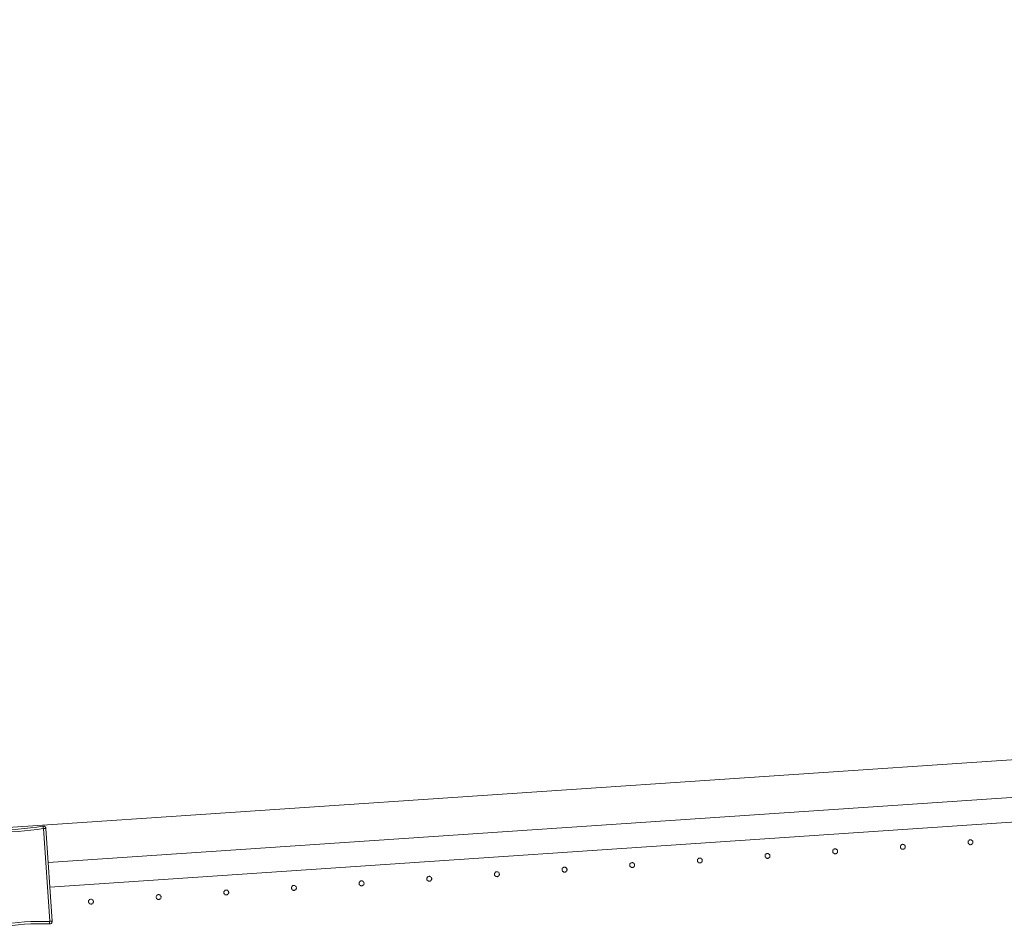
# Model space of a CAD drawing. Header units: millimetres. Extents: x -2624 to 101766, y -16 to 109490.
# Tile 128 of 151: x 73773 to 74572, y 91895 to 92631. Entities that reach past the tile are written whole.
import ezdxf

# ---------------------------------------------------------------- set-up
doc = ezdxf.new("R2010")
doc.units = ezdxf.units.MM
doc.header["$MEASUREMENT"] = 0
doc.layers.add('L1', color=7, linetype='Continuous')
doc.layers.add('VRD _ Clôture.VRD', color=7, linetype='Continuous')

# ---------------------------------------------------------------- blocks, each defined once
blk = doc.blocks.new('Élément de coupe_166')
at = {"layer": 'L1', "color": 7, "linetype": 'Continuous', "lineweight": 15}
blk.add_line((72965.02, 91922.05), (83465.36, 92631.24), dxfattribs=at)
blk = doc.blocks.new('Élément de coupe_172')
at = {"layer": 'VRD _ Clôture.VRD', "color": 7, "linetype": 'Continuous', "lineweight": 15}
for p, q in [((73796.17, 91947.68), (76567.98, 92134.89)), ((73797.51, 91927.73), (76569.32, 92114.94))]:
    blk.add_line(p, q, dxfattribs=at)
blk = doc.blocks.new('Élément de coupe_1104')
at = {"layer": 'VRD _ Clôture.VRD', "color": 7, "linetype": 'Continuous', "lineweight": 15}
for p, q in [((73828.96, 91916.51), (73828.89, 91916.16)), ((73828.89, 91916.16), (73828.89, 91915.82)), ((73828.89, 91915.82), (73828.94, 91915.47)), ((73828.94, 91915.47), (73829.05, 91915.14)), ((73829.09, 91916.83), (73828.96, 91916.51)), ((73829.05, 91915.14), (73829.22, 91914.84)), ((73829.27, 91917.13), (73829.09, 91916.83)), ((73829.22, 91914.84), (73829.44, 91914.56)), ((73829.77, 91917.61), (73829.5, 91917.39)), ((73829.7, 91914.34), (73830, 91914.16)), ((73830.07, 91917.78), (73829.77, 91917.61)), ((73830, 91914.16), (73830.33, 91914.03)), ((73830.4, 91917.89), (73830.07, 91917.78)), ((73830.33, 91914.03), (73830.67, 91913.96)), ((73830.75, 91917.95), (73830.4, 91917.89)), ((73830.67, 91913.96), (73831.02, 91913.96)), ((73831.1, 91917.94), (73830.75, 91917.95)), ((73831.02, 91913.96), (73831.36, 91914.01)), ((73831.44, 91917.87), (73831.1, 91917.94)), ((73831.36, 91914.01), (73831.69, 91914.12)), ((73831.76, 91917.75), (73831.44, 91917.87)), ((73831.69, 91914.12), (73832, 91914.29)), ((73832.06, 91917.57), (73831.76, 91917.75)), ((73832, 91914.29), (73832.27, 91914.51)), ((73832.54, 91917.07), (73832.33, 91917.34)), ((73832.5, 91914.77), (73832.68, 91915.07)), ((73832.71, 91916.76), (73832.54, 91917.07)), ((73832.68, 91915.07), (73832.8, 91915.39)), ((73832.83, 91916.43), (73832.71, 91916.76)), ((73832.8, 91915.39), (73832.87, 91915.74)), ((73832.88, 91916.09), (73832.83, 91916.43)), ((73832.87, 91915.74), (73832.88, 91916.09))]:
    blk.add_line(p, q, dxfattribs=at)
blk = doc.blocks.new('Élément de coupe_1105')
at = {"layer": 'VRD _ Clôture.VRD', "color": 7, "linetype": 'Continuous', "lineweight": 15}
for p, q in [((73883.96, 91920.54), (73883.84, 91920.21)), ((73884.14, 91920.84), (73883.96, 91920.54)), ((73884.64, 91921.32), (73884.37, 91921.1)), ((73884.95, 91921.49), (73884.64, 91921.32)), ((73885.28, 91921.6), (73884.95, 91921.49)), ((73885.62, 91921.65), (73885.28, 91921.6)), ((73885.97, 91921.65), (73885.62, 91921.65)), ((73886.31, 91921.58), (73885.97, 91921.65)), ((73886.64, 91921.45), (73886.31, 91921.58)), ((73886.94, 91921.27), (73886.64, 91921.45)), ((73887.42, 91920.77), (73887.2, 91921.04)), ((73887.59, 91920.47), (73887.42, 91920.77)), ((73887.7, 91920.14), (73887.59, 91920.47)), ((73883.77, 91919.87), (73883.76, 91919.52)), ((73883.76, 91919.52), (73883.82, 91919.18)), ((73883.84, 91920.21), (73883.77, 91919.87)), ((73883.82, 91919.18), (73883.93, 91918.85)), ((73883.93, 91918.85), (73884.1, 91918.54)), ((73884.1, 91918.54), (73884.32, 91918.27)), ((73884.58, 91918.04), (73884.88, 91917.86)), ((73884.88, 91917.86), (73885.2, 91917.74)), ((73885.2, 91917.74), (73885.54, 91917.67)), ((73885.54, 91917.67), (73885.89, 91917.66)), ((73885.89, 91917.66), (73886.24, 91917.72)), ((73886.24, 91917.72), (73886.57, 91917.83)), ((73886.57, 91917.83), (73886.87, 91918)), ((73886.87, 91918), (73887.14, 91918.22)), ((73887.37, 91918.48), (73887.55, 91918.78)), ((73887.55, 91918.78), (73887.68, 91919.1)), ((73887.68, 91919.1), (73887.75, 91919.44)), ((73887.75, 91919.79), (73887.7, 91920.14)), ((73887.75, 91919.44), (73887.75, 91919.79))]:
    blk.add_line(p, q, dxfattribs=at)
blk = doc.blocks.new('Élément de coupe_1106')
at = {"layer": 'VRD _ Clôture.VRD', "color": 7, "linetype": 'Continuous', "lineweight": 15}
for p, q in [((73938.71, 91923.92), (73938.64, 91923.58)), ((73938.64, 91923.58), (73938.64, 91923.23)), ((73938.64, 91923.23), (73938.69, 91922.88)), ((73938.69, 91922.88), (73938.8, 91922.55)), ((73938.84, 91924.24), (73938.71, 91923.92)), ((73938.8, 91922.55), (73938.97, 91922.25)), ((73939.02, 91924.54), (73938.84, 91924.24)), ((73938.97, 91922.25), (73939.19, 91921.98)), ((73939.52, 91925.02), (73939.25, 91924.81)), ((73939.45, 91921.75), (73939.75, 91921.57)), ((73939.82, 91925.19), (73939.52, 91925.02)), ((73939.75, 91921.57), (73940.08, 91921.44)), ((73940.15, 91925.3), (73939.82, 91925.19)), ((73940.08, 91921.44), (73940.42, 91921.37)), ((73940.5, 91925.36), (73940.15, 91925.3)), ((73940.42, 91921.37), (73940.77, 91921.37)), ((73940.85, 91925.35), (73940.5, 91925.36)), ((73940.77, 91921.37), (73941.11, 91921.42)), ((73941.19, 91925.28), (73940.85, 91925.35)), ((73941.11, 91921.42), (73941.44, 91921.53)), ((73941.51, 91925.16), (73941.19, 91925.28)), ((73941.44, 91921.53), (73941.75, 91921.7)), ((73941.81, 91924.98), (73941.51, 91925.16)), ((73941.75, 91921.7), (73942.02, 91921.92)), ((73942.29, 91924.48), (73942.08, 91924.75)), ((73942.25, 91922.18), (73942.43, 91922.48)), ((73942.46, 91924.17), (73942.29, 91924.48)), ((73942.43, 91922.48), (73942.55, 91922.81)), ((73942.58, 91923.84), (73942.46, 91924.17)), ((73942.55, 91922.81), (73942.62, 91923.15)), ((73942.63, 91923.5), (73942.58, 91923.84)), ((73942.62, 91923.15), (73942.63, 91923.5))]:
    blk.add_line(p, q, dxfattribs=at)
blk = doc.blocks.new('Élément de coupe_1107')
at = {"layer": 'VRD _ Clôture.VRD', "color": 7, "linetype": 'Continuous', "lineweight": 15}
for p, q in [((73994.39, 91928.73), (73994.12, 91928.51)), ((73994.7, 91928.9), (73994.39, 91928.73)), ((73995.03, 91929.01), (73994.7, 91928.9)), ((73995.37, 91929.06), (73995.03, 91929.01)), ((73995.72, 91929.06), (73995.37, 91929.06)), ((73996.06, 91928.99), (73995.72, 91929.06)), ((73996.39, 91928.86), (73996.06, 91928.99)), ((73996.69, 91928.68), (73996.39, 91928.86)), ((73997.17, 91928.18), (73996.95, 91928.46)), ((73993.52, 91927.28), (73993.51, 91926.93)), ((73993.51, 91926.93), (73993.57, 91926.59)), ((73993.59, 91927.63), (73993.52, 91927.28)), ((73993.57, 91926.59), (73993.68, 91926.26)), ((73993.71, 91927.95), (73993.59, 91927.63)), ((73993.68, 91926.26), (73993.85, 91925.96)), ((73993.89, 91928.25), (73993.71, 91927.95)), ((73993.85, 91925.96), (73994.07, 91925.68)), ((73994.33, 91925.45), (73994.63, 91925.27)), ((73994.63, 91925.27), (73994.95, 91925.15)), ((73994.95, 91925.15), (73995.29, 91925.08)), ((73995.29, 91925.08), (73995.64, 91925.07)), ((73995.64, 91925.07), (73995.99, 91925.13)), ((73995.99, 91925.13), (73996.32, 91925.24)), ((73996.32, 91925.24), (73996.62, 91925.41)), ((73996.62, 91925.41), (73996.89, 91925.63)), ((73997.12, 91925.89), (73997.3, 91926.19)), ((73997.34, 91927.88), (73997.17, 91928.18)), ((73997.3, 91926.19), (73997.43, 91926.51)), ((73997.45, 91927.55), (73997.34, 91927.88)), ((73997.43, 91926.51), (73997.5, 91926.86)), ((73997.5, 91927.2), (73997.45, 91927.55)), ((73997.5, 91926.86), (73997.5, 91927.2))]:
    blk.add_line(p, q, dxfattribs=at)
blk = doc.blocks.new('Élément de coupe_1108')
at = {"layer": 'VRD _ Clôture.VRD', "color": 7, "linetype": 'Continuous', "lineweight": 15}
for p, q in [((74048.46, 91931.33), (74048.39, 91930.99)), ((74048.39, 91930.99), (74048.39, 91930.64)), ((74048.39, 91930.64), (74048.44, 91930.3)), ((74048.44, 91930.3), (74048.55, 91929.97)), ((74048.59, 91931.66), (74048.46, 91931.33)), ((74048.55, 91929.97), (74048.72, 91929.66)), ((74048.77, 91931.96), (74048.59, 91931.66)), ((74048.72, 91929.66), (74048.94, 91929.39)), ((74049.27, 91932.44), (74049, 91932.22)), ((74049.2, 91929.16), (74049.5, 91928.98)), ((74049.57, 91932.6), (74049.27, 91932.44)), ((74049.5, 91928.98), (74049.83, 91928.85)), ((74049.9, 91932.72), (74049.57, 91932.6)), ((74049.83, 91928.85), (74050.17, 91928.79)), ((74050.25, 91932.77), (74049.9, 91932.72)), ((74050.17, 91928.79), (74050.52, 91928.78)), ((74050.6, 91932.76), (74050.25, 91932.77)), ((74050.52, 91928.78), (74050.86, 91928.83)), ((74050.94, 91932.7), (74050.6, 91932.76)), ((74050.86, 91928.83), (74051.19, 91928.95)), ((74051.26, 91932.57), (74050.94, 91932.7)), ((74051.19, 91928.95), (74051.5, 91929.11)), ((74051.56, 91932.39), (74051.26, 91932.57)), ((74051.5, 91929.11), (74051.77, 91929.33)), ((74052.04, 91931.89), (74051.83, 91932.16)), ((74052, 91929.6), (74052.18, 91929.89)), ((74052.21, 91931.58), (74052.04, 91931.89)), ((74052.18, 91929.89), (74052.3, 91930.22)), ((74052.33, 91931.25), (74052.21, 91931.58)), ((74052.3, 91930.22), (74052.37, 91930.56)), ((74052.38, 91930.91), (74052.33, 91931.25)), ((74052.37, 91930.56), (74052.38, 91930.91))]:
    blk.add_line(p, q, dxfattribs=at)
blk = doc.blocks.new('Élément de coupe_1109')
at = {"layer": 'VRD _ Clôture.VRD', "color": 7, "linetype": 'Continuous', "lineweight": 15}
for p, q in [((74104.45, 91936.31), (74104.14, 91936.14)), ((74104.78, 91936.42), (74104.45, 91936.31)), ((74105.12, 91936.48), (74104.78, 91936.42)), ((74105.47, 91936.47), (74105.12, 91936.48)), ((74105.81, 91936.4), (74105.47, 91936.47)), ((74106.14, 91936.28), (74105.81, 91936.4)), ((74106.44, 91936.1), (74106.14, 91936.28)), ((74103.27, 91934.7), (74103.26, 91934.35)), ((74103.26, 91934.35), (74103.32, 91934)), ((74103.34, 91935.04), (74103.27, 91934.7)), ((74103.32, 91934), (74103.43, 91933.67)), ((74103.46, 91935.36), (74103.34, 91935.04)), ((74103.43, 91933.67), (74103.6, 91933.37)), ((74103.64, 91935.66), (74103.46, 91935.36)), ((74103.6, 91933.37), (74103.82, 91933.1)), ((74104.14, 91936.14), (74103.87, 91935.92)), ((74104.08, 91932.87), (74104.38, 91932.69)), ((74104.38, 91932.69), (74104.7, 91932.56)), ((74104.7, 91932.56), (74105.04, 91932.49)), ((74105.04, 91932.49), (74105.39, 91932.49)), ((74105.39, 91932.49), (74105.74, 91932.54)), ((74105.74, 91932.54), (74106.07, 91932.65)), ((74106.07, 91932.65), (74106.37, 91932.82)), ((74106.37, 91932.82), (74106.64, 91933.04)), ((74106.92, 91935.6), (74106.7, 91935.87)), ((74106.87, 91933.3), (74107.05, 91933.6)), ((74107.09, 91935.29), (74106.92, 91935.6)), ((74107.05, 91933.6), (74107.18, 91933.93)), ((74107.2, 91934.96), (74107.09, 91935.29)), ((74107.18, 91933.93), (74107.25, 91934.27)), ((74107.25, 91934.62), (74107.2, 91934.96)), ((74107.25, 91934.27), (74107.25, 91934.62))]:
    blk.add_line(p, q, dxfattribs=at)
blk = doc.blocks.new('Élément de coupe_1110')
at = {"layer": 'VRD _ Clôture.VRD', "color": 7, "linetype": 'Continuous', "lineweight": 15}
for p, q in [((74158.21, 91938.74), (74158.14, 91938.4)), ((74158.14, 91938.4), (74158.14, 91938.05)), ((74158.14, 91938.05), (74158.19, 91937.71)), ((74158.19, 91937.71), (74158.3, 91937.38)), ((74158.34, 91939.07), (74158.21, 91938.74)), ((74158.3, 91937.38), (74158.47, 91937.07)), ((74158.52, 91939.37), (74158.34, 91939.07)), ((74158.47, 91937.07), (74158.69, 91936.8)), ((74159.02, 91939.85), (74158.75, 91939.63)), ((74158.95, 91936.57), (74159.25, 91936.39)), ((74159.32, 91940.02), (74159.02, 91939.85)), ((74159.25, 91936.39), (74159.58, 91936.27)), ((74159.65, 91940.13), (74159.32, 91940.02)), ((74159.58, 91936.27), (74159.92, 91936.2)), ((74160, 91940.18), (74159.65, 91940.13)), ((74160.35, 91940.18), (74160, 91940.18)), ((74160.27, 91936.19), (74160.61, 91936.25)), ((74160.69, 91940.11), (74160.35, 91940.18)), ((74160.61, 91936.25), (74160.94, 91936.36)), ((74161.01, 91939.98), (74160.69, 91940.11)), ((74160.94, 91936.36), (74161.25, 91936.53)), ((74161.31, 91939.8), (74161.01, 91939.98)), ((74161.25, 91936.53), (74161.52, 91936.75)), ((74161.79, 91939.3), (74161.58, 91939.57)), ((74161.75, 91937.01), (74161.93, 91937.31)), ((74161.96, 91939), (74161.79, 91939.3)), ((74161.93, 91937.31), (74162.05, 91937.63)), ((74162.08, 91938.67), (74161.96, 91939)), ((74162.05, 91937.63), (74162.12, 91937.97)), ((74162.13, 91938.32), (74162.08, 91938.67)), ((74162.12, 91937.97), (74162.13, 91938.32)), ((74159.92, 91936.2), (74160.27, 91936.19))]:
    blk.add_line(p, q, dxfattribs=at)
blk = doc.blocks.new('Élément de coupe_1111')
at = {"layer": 'VRD _ Clôture.VRD', "color": 7, "linetype": 'Continuous', "lineweight": 15}
for p, q in [((74213.02, 91942.11), (74213.01, 91941.76)), ((74213.01, 91941.76), (74213.07, 91941.42)), ((74213.09, 91942.45), (74213.02, 91942.11)), ((74213.07, 91941.42), (74213.18, 91941.09)), ((74213.21, 91942.78), (74213.09, 91942.45)), ((74213.18, 91941.09), (74213.35, 91940.78)), ((74213.39, 91943.07), (74213.21, 91942.78)), ((74213.35, 91940.78), (74213.57, 91940.51)), ((74213.89, 91943.56), (74213.62, 91943.34)), ((74213.83, 91940.28), (74214.13, 91940.1)), ((74214.2, 91943.72), (74213.89, 91943.56)), ((74214.13, 91940.1), (74214.45, 91939.97)), ((74214.53, 91943.84), (74214.2, 91943.72)), ((74214.45, 91939.97), (74214.79, 91939.91)), ((74214.87, 91943.89), (74214.53, 91943.84)), ((74214.79, 91939.91), (74215.14, 91939.9)), ((74215.22, 91943.88), (74214.87, 91943.89)), ((74215.14, 91939.9), (74215.49, 91939.95)), ((74215.56, 91943.82), (74215.22, 91943.88)), ((74215.49, 91939.95), (74215.82, 91940.07)), ((74215.89, 91943.69), (74215.56, 91943.82)), ((74215.82, 91940.07), (74216.12, 91940.23)), ((74216.19, 91943.51), (74215.89, 91943.69)), ((74216.12, 91940.23), (74216.39, 91940.45)), ((74216.67, 91943.01), (74216.45, 91943.28)), ((74216.62, 91940.71), (74216.8, 91941.01)), ((74216.84, 91942.7), (74216.67, 91943.01)), ((74216.8, 91941.01), (74216.93, 91941.34)), ((74216.95, 91942.37), (74216.84, 91942.7)), ((74216.93, 91941.34), (74217, 91941.68)), ((74217, 91942.03), (74216.95, 91942.37)), ((74217, 91941.68), (74217, 91942.03))]:
    blk.add_line(p, q, dxfattribs=at)
blk = doc.blocks.new('Élément de coupe_1112')
at = {"layer": 'VRD _ Clôture.VRD', "color": 7, "linetype": 'Continuous', "lineweight": 15}
for p, q in [((74267.96, 91946.16), (74267.89, 91945.81)), ((74267.89, 91945.81), (74267.89, 91945.47)), ((74267.89, 91945.47), (74267.94, 91945.12)), ((74267.94, 91945.12), (74268.05, 91944.79)), ((74268.09, 91946.48), (74267.96, 91946.16)), ((74268.05, 91944.79), (74268.22, 91944.49)), ((74268.27, 91946.78), (74268.09, 91946.48)), ((74268.22, 91944.49), (74268.44, 91944.21)), ((74268.77, 91947.26), (74268.5, 91947.04)), ((74269.07, 91947.43), (74268.77, 91947.26)), ((74269.4, 91947.54), (74269.07, 91947.43)), ((74269.75, 91947.6), (74269.4, 91947.54)), ((74270.1, 91947.59), (74269.75, 91947.6)), ((74270.44, 91947.52), (74270.1, 91947.59)), ((74270.76, 91947.4), (74270.44, 91947.52)), ((74271.06, 91947.22), (74270.76, 91947.4)), ((74271.54, 91946.72), (74271.33, 91946.99)), ((74271.5, 91944.42), (74271.68, 91944.72)), ((74271.71, 91946.41), (74271.54, 91946.72)), ((74271.68, 91944.72), (74271.8, 91945.04)), ((74271.83, 91946.08), (74271.71, 91946.41)), ((74271.8, 91945.04), (74271.87, 91945.39)), ((74271.88, 91945.74), (74271.83, 91946.08)), ((74271.87, 91945.39), (74271.88, 91945.74)), ((74268.7, 91943.99), (74269, 91943.81)), ((74269, 91943.81), (74269.33, 91943.68)), ((74269.33, 91943.68), (74269.67, 91943.61)), ((74269.67, 91943.61), (74270.02, 91943.61)), ((74270.02, 91943.61), (74270.36, 91943.66)), ((74270.36, 91943.66), (74270.69, 91943.77)), ((74270.69, 91943.77), (74271, 91943.94)), ((74271, 91943.94), (74271.27, 91944.16))]:
    blk.add_line(p, q, dxfattribs=at)
blk = doc.blocks.new('Élément de coupe_1113')
at = {"layer": 'VRD _ Clôture.VRD', "color": 7, "linetype": 'Continuous', "lineweight": 15}
for p, q in [((74322.77, 91949.52), (74322.76, 91949.17)), ((74322.76, 91949.17), (74322.82, 91948.83)), ((74322.84, 91949.86), (74322.77, 91949.52)), ((74322.82, 91948.83), (74322.93, 91948.5)), ((74322.96, 91950.19), (74322.84, 91949.86)), ((74322.93, 91948.5), (74323.1, 91948.19)), ((74323.14, 91950.49), (74322.96, 91950.19)), ((74323.1, 91948.19), (74323.32, 91947.92)), ((74323.64, 91950.97), (74323.37, 91950.75)), ((74323.58, 91947.69), (74323.88, 91947.51)), ((74323.95, 91951.14), (74323.64, 91950.97)), ((74323.88, 91947.51), (74324.2, 91947.39)), ((74324.28, 91951.25), (74323.95, 91951.14)), ((74324.2, 91947.39), (74324.54, 91947.32)), ((74324.62, 91951.3), (74324.28, 91951.25)), ((74324.54, 91947.32), (74324.89, 91947.31)), ((74324.97, 91951.3), (74324.62, 91951.3)), ((74324.89, 91947.31), (74325.24, 91947.37)), ((74325.31, 91951.23), (74324.97, 91951.3)), ((74325.24, 91947.37), (74325.57, 91947.48)), ((74325.64, 91951.1), (74325.31, 91951.23)), ((74325.57, 91947.48), (74325.87, 91947.65)), ((74325.94, 91950.92), (74325.64, 91951.1)), ((74325.87, 91947.65), (74326.14, 91947.86)), ((74326.42, 91950.42), (74326.2, 91950.69)), ((74326.37, 91948.13), (74326.55, 91948.43)), ((74326.59, 91950.12), (74326.42, 91950.42)), ((74326.55, 91948.43), (74326.68, 91948.75)), ((74326.7, 91949.79), (74326.59, 91950.12)), ((74326.68, 91948.75), (74326.75, 91949.09)), ((74326.75, 91949.44), (74326.7, 91949.79)), ((74326.75, 91949.09), (74326.75, 91949.44))]:
    blk.add_line(p, q, dxfattribs=at)
blk = doc.blocks.new('Élément de coupe_1114')
at = {"layer": 'VRD _ Clôture.VRD', "color": 7, "linetype": 'Continuous', "lineweight": 15}
for p, q in [((74377.71, 91953.57), (74377.64, 91953.23)), ((74377.64, 91953.23), (74377.64, 91952.88)), ((74377.64, 91952.88), (74377.69, 91952.53)), ((74377.69, 91952.53), (74377.8, 91952.2)), ((74377.84, 91953.89), (74377.71, 91953.57)), ((74378.02, 91954.19), (74377.84, 91953.89)), ((74378.52, 91954.67), (74378.25, 91954.45)), ((74378.82, 91954.84), (74378.52, 91954.67)), ((74379.15, 91954.95), (74378.82, 91954.84)), ((74379.5, 91955.01), (74379.15, 91954.95)), ((74379.85, 91955), (74379.5, 91955.01)), ((74380.19, 91954.93), (74379.85, 91955)), ((74380.51, 91954.81), (74380.19, 91954.93)), ((74380.81, 91954.63), (74380.51, 91954.81)), ((74381.29, 91954.13), (74381.08, 91954.4)), ((74381.46, 91953.82), (74381.29, 91954.13)), ((74381.43, 91952.13), (74381.55, 91952.46)), ((74381.58, 91953.49), (74381.46, 91953.82)), ((74381.55, 91952.46), (74381.62, 91952.8)), ((74381.63, 91953.15), (74381.58, 91953.49)), ((74381.62, 91952.8), (74381.63, 91953.15)), ((74377.8, 91952.2), (74377.97, 91951.9)), ((74377.97, 91951.9), (74378.19, 91951.63)), ((74378.45, 91951.4), (74378.75, 91951.22)), ((74378.75, 91951.22), (74379.08, 91951.09)), ((74379.08, 91951.09), (74379.42, 91951.02)), ((74379.42, 91951.02), (74379.77, 91951.02)), ((74379.77, 91951.02), (74380.11, 91951.07)), ((74380.11, 91951.07), (74380.44, 91951.18)), ((74380.44, 91951.18), (74380.75, 91951.35)), ((74380.75, 91951.35), (74381.02, 91951.57)), ((74381.25, 91951.83), (74381.43, 91952.13))]:
    blk.add_line(p, q, dxfattribs=at)
blk = doc.blocks.new('Élément de coupe_1115')
at = {"layer": 'VRD _ Clôture.VRD', "color": 7, "linetype": 'Continuous', "lineweight": 15}
for p, q in [((74432.52, 91956.93), (74432.51, 91956.58)), ((74432.51, 91956.58), (74432.57, 91956.24)), ((74432.59, 91957.28), (74432.52, 91956.93)), ((74432.57, 91956.24), (74432.68, 91955.91)), ((74432.71, 91957.6), (74432.59, 91957.28)), ((74432.68, 91955.91), (74432.85, 91955.6)), ((74432.89, 91957.9), (74432.71, 91957.6)), ((74432.85, 91955.6), (74433.07, 91955.33)), ((74433.39, 91958.38), (74433.12, 91958.16)), ((74433.33, 91955.1), (74433.63, 91954.92)), ((74433.7, 91958.55), (74433.39, 91958.38)), ((74433.63, 91954.92), (74433.95, 91954.8)), ((74434.03, 91958.66), (74433.7, 91958.55)), ((74433.95, 91954.8), (74434.29, 91954.73)), ((74434.37, 91958.71), (74434.03, 91958.66)), ((74434.29, 91954.73), (74434.64, 91954.72)), ((74434.72, 91958.71), (74434.37, 91958.71)), ((74434.64, 91954.72), (74434.99, 91954.78)), ((74435.06, 91958.64), (74434.72, 91958.71)), ((74434.99, 91954.78), (74435.32, 91954.89)), ((74435.39, 91958.51), (74435.06, 91958.64)), ((74435.32, 91954.89), (74435.62, 91955.06)), ((74435.69, 91958.33), (74435.39, 91958.51)), ((74435.62, 91955.06), (74435.89, 91955.28)), ((74436.17, 91957.83), (74435.95, 91958.11)), ((74436.12, 91955.54), (74436.3, 91955.84)), ((74436.34, 91957.53), (74436.17, 91957.83)), ((74436.3, 91955.84), (74436.43, 91956.16)), ((74436.45, 91957.2), (74436.34, 91957.53)), ((74436.43, 91956.16), (74436.5, 91956.51)), ((74436.5, 91956.85), (74436.45, 91957.2)), ((74436.5, 91956.51), (74436.5, 91956.85))]:
    blk.add_line(p, q, dxfattribs=at)
blk = doc.blocks.new('Élément de coupe_1116')
at = {"layer": 'VRD _ Clôture.VRD', "color": 7, "linetype": 'Continuous', "lineweight": 15}
for p, q in [((74487.46, 91960.98), (74487.39, 91960.64)), ((74487.39, 91960.64), (74487.39, 91960.29)), ((74487.39, 91960.29), (74487.44, 91959.95)), ((74487.59, 91961.31), (74487.46, 91960.98)), ((74487.77, 91961.6), (74487.59, 91961.31)), ((74488.27, 91962.09), (74488, 91961.87)), ((74488.57, 91962.25), (74488.27, 91962.09)), ((74488.9, 91962.37), (74488.57, 91962.25)), ((74489.25, 91962.42), (74488.9, 91962.37)), ((74489.6, 91962.41), (74489.25, 91962.42)), ((74489.94, 91962.35), (74489.6, 91962.41)), ((74490.26, 91962.22), (74489.94, 91962.35)), ((74490.56, 91962.04), (74490.26, 91962.22)), ((74491.04, 91961.54), (74490.83, 91961.81)), ((74491.21, 91961.23), (74491.04, 91961.54)), ((74491.33, 91960.9), (74491.21, 91961.23)), ((74491.3, 91959.87), (74491.37, 91960.21)), ((74491.38, 91960.56), (74491.33, 91960.9)), ((74491.37, 91960.21), (74491.38, 91960.56)), ((74487.44, 91959.95), (74487.55, 91959.62)), ((74487.55, 91959.62), (74487.72, 91959.31)), ((74487.72, 91959.31), (74487.94, 91959.04)), ((74488.2, 91958.81), (74488.5, 91958.63)), ((74488.5, 91958.63), (74488.83, 91958.5)), ((74488.83, 91958.5), (74489.17, 91958.44)), ((74489.17, 91958.44), (74489.52, 91958.43)), ((74489.52, 91958.43), (74489.86, 91958.48)), ((74489.86, 91958.48), (74490.19, 91958.6)), ((74490.19, 91958.6), (74490.5, 91958.76)), ((74490.5, 91958.76), (74490.77, 91958.98)), ((74491, 91959.25), (74491.18, 91959.54)), ((74491.18, 91959.54), (74491.3, 91959.87))]:
    blk.add_line(p, q, dxfattribs=at)
blk = doc.blocks.new('Élément de coupe_1117')
at = {"layer": 'VRD _ Clôture.VRD', "color": 7, "linetype": 'Continuous', "lineweight": 15}
for p, q in [((74542.27, 91964.35), (74542.26, 91964)), ((74542.26, 91964), (74542.32, 91963.65)), ((74542.34, 91964.69), (74542.27, 91964.35)), ((74542.32, 91963.65), (74542.43, 91963.32)), ((74542.46, 91965.01), (74542.34, 91964.69)), ((74542.43, 91963.32), (74542.6, 91963.02)), ((74542.64, 91965.31), (74542.46, 91965.01)), ((74542.6, 91963.02), (74542.82, 91962.75)), ((74543.14, 91965.79), (74542.87, 91965.57)), ((74543.08, 91962.52), (74543.38, 91962.34)), ((74543.45, 91965.96), (74543.14, 91965.79)), ((74543.38, 91962.34), (74543.7, 91962.21)), ((74543.78, 91966.07), (74543.45, 91965.96)), ((74543.7, 91962.21), (74544.04, 91962.14)), ((74544.12, 91966.13), (74543.78, 91966.07)), ((74544.04, 91962.14), (74544.39, 91962.14)), ((74544.47, 91966.12), (74544.12, 91966.13)), ((74544.39, 91962.14), (74544.74, 91962.19)), ((74544.81, 91966.05), (74544.47, 91966.12)), ((74544.74, 91962.19), (74545.07, 91962.3)), ((74545.14, 91965.93), (74544.81, 91966.05)), ((74545.07, 91962.3), (74545.37, 91962.47)), ((74545.44, 91965.75), (74545.14, 91965.93)), ((74545.37, 91962.47), (74545.64, 91962.69)), ((74545.92, 91965.25), (74545.7, 91965.52)), ((74545.87, 91962.95), (74546.05, 91963.25)), ((74546.09, 91964.94), (74545.92, 91965.25)), ((74546.05, 91963.25), (74546.18, 91963.58)), ((74546.2, 91964.61), (74546.09, 91964.94)), ((74546.18, 91963.58), (74546.25, 91963.92)), ((74546.25, 91964.27), (74546.2, 91964.61)), ((74546.25, 91963.92), (74546.25, 91964.27))]:
    blk.add_line(p, q, dxfattribs=at)
blk = doc.blocks.new('Élément de coupe_1422')
at = {"layer": 'VRD _ Clôture.VRD', "color": 7, "linetype": 'Continuous', "lineweight": 15}
for p, q in [((73781.9, 91975.77), (73786.94, 91976.44)), ((73786.94, 91976.44), (73791.96, 91977.23)), ((73792.38, 91977.26), (73791.96, 91977.23)), ((73792.03, 91976.66), (73791.98, 91977.08)), ((73792.1, 91976.04), (73792.03, 91976.66)), ((73792.38, 91977.26), (73792.79, 91977.2)), ((73792.79, 91977.2), (73793.18, 91977.05)), ((73793.54, 91976.83), (73793.18, 91977.05)), ((73793.54, 91976.83), (73793.84, 91976.54)), ((73793.84, 91976.54), (73794.07, 91976.19)), ((73794.07, 91976.19), (73794.22, 91975.8)), ((73749.4, 91972.36), (73749.41, 91972.78)), ((73749.4, 91972.36), (73754.49, 91896.99)), ((73749.41, 91972.78), (73749.51, 91973.18)), ((73749.51, 91973.18), (73749.7, 91973.56)), ((73749.97, 91972.37), (73749.55, 91972.36)), ((73749.7, 91973.56), (73749.95, 91973.89)), ((73749.95, 91973.89), (73750.27, 91974.15)), ((73750.6, 91972.38), (73749.97, 91972.37)), ((73750.27, 91974.15), (73750.64, 91974.35)), ((73751.34, 91972.39), (73750.6, 91972.38)), ((73750.64, 91974.35), (73751.04, 91974.47)), ((73751.04, 91974.47), (73751.46, 91974.49)), ((73751.34, 91972.39), (73756.42, 91897.22)), ((73756.54, 91974.39), (73751.46, 91974.49)), ((73751.47, 91973.92), (73751.46, 91974.35)), ((73751.49, 91973.29), (73751.47, 91973.92)), ((73751.51, 91972.55), (73751.49, 91973.29)), ((73751.51, 91972.55), (73756.53, 91972.44)), ((73761.66, 91972.46), (73756.53, 91972.44)), ((73756.54, 91974.39), (73761.63, 91974.41)), ((73761.63, 91974.41), (73766.71, 91974.55)), ((73766.79, 91972.61), (73761.66, 91972.46)), ((73766.71, 91974.55), (73771.78, 91974.83)), ((73771.91, 91972.9), (73766.79, 91972.61)), ((73771.78, 91974.83), (73776.85, 91975.24)), ((73777.03, 91973.31), (73771.91, 91972.9)), ((73776.85, 91975.24), (73781.9, 91975.77)), ((73782.13, 91973.85), (73777.03, 91973.31)), ((73787.22, 91974.52), (73782.13, 91973.85)), ((73792.18, 91975.3), (73787.22, 91974.52)), ((73792.18, 91975.3), (73792.1, 91976.04)), ((73792.36, 91975.16), (73793.1, 91975.25)), ((73797.44, 91899.99), (73792.36, 91975.16)), ((73793.1, 91975.25), (73793.73, 91975.33)), ((73793.73, 91975.33), (73794.15, 91975.38)), ((73794.29, 91975.39), (73794.22, 91975.8)), ((73799.39, 91900.02), (73794.29, 91975.39)), ((73754.56, 91896.58), (73754.49, 91896.99)), ((73754.56, 91896.58), (73754.71, 91896.19)), ((73755.05, 91897.05), (73754.64, 91897)), ((73755.68, 91897.13), (73755.05, 91897.05)), ((73756.42, 91897.22), (73755.68, 91897.13)), ((73756.61, 91897.08), (73761.56, 91897.86)), ((73756.61, 91897.08), (73756.69, 91896.34)), ((73756.69, 91896.34), (73756.76, 91895.72)), ((73761.56, 91897.86), (73766.65, 91898.53)), ((73761.84, 91895.94), (73766.88, 91896.61)), ((73766.65, 91898.53), (73771.75, 91899.07)), ((73766.88, 91896.61), (73771.93, 91897.14)), ((73771.75, 91899.07), (73776.87, 91899.48)), ((73771.93, 91897.14), (73777, 91897.55)), ((73776.87, 91899.48), (73781.99, 91899.77)), ((73777, 91897.55), (73782.08, 91897.83)), ((73781.99, 91899.77), (73787.12, 91899.92)), ((73787.16, 91897.97), (73782.08, 91897.83)), ((73787.12, 91899.92), (73792.26, 91899.94)), ((73787.16, 91897.97), (73792.24, 91897.99)), ((73792.24, 91897.99), (73797.32, 91897.89)), ((73797.27, 91899.83), (73792.26, 91899.94)), ((73797.27, 91899.83), (73797.29, 91899.09)), ((73797.29, 91899.09), (73797.31, 91898.46)), ((73797.31, 91898.46), (73797.32, 91898.03)), ((73797.32, 91897.89), (73797.74, 91897.91)), ((73797.44, 91899.99), (73798.18, 91900)), ((73797.74, 91897.91), (73798.14, 91898.03)), ((73798.14, 91898.03), (73798.51, 91898.23)), ((73798.18, 91900), (73798.82, 91900.01)), ((73798.51, 91898.23), (73798.83, 91898.49)), ((73798.82, 91900.01), (73799.24, 91900.02)), ((73798.83, 91898.49), (73799.08, 91898.82)), ((73799.08, 91898.82), (73799.27, 91899.2)), ((73799.27, 91899.2), (73799.37, 91899.6)), ((73799.37, 91899.6), (73799.39, 91900.02)), ((73754.71, 91896.19), (73754.95, 91895.84)), ((73754.95, 91895.84), (73755.25, 91895.55)), ((73755.6, 91895.33), (73755.25, 91895.55)), ((73755.6, 91895.33), (73755.99, 91895.18)), ((73755.99, 91895.18), (73756.4, 91895.12)), ((73756.4, 91895.12), (73756.82, 91895.15)), ((73756.76, 91895.72), (73756.8, 91895.3)), ((73756.82, 91895.15), (73761.84, 91895.94))]:
    blk.add_line(p, q, dxfattribs=at)

msp = doc.modelspace()

# ---------------------------------------------------------------- block references
at = {"layer": 'L1', "lineweight": 0}
msp.add_blockref('Élément de coupe_166', (0, 0), dxfattribs=at)
at = {"layer": 'VRD _ Clôture.VRD', "lineweight": 0}
for name in ['Élément de coupe_172', 'Élément de coupe_1422', 'Élément de coupe_1116', 'Élément de coupe_1117', 'Élément de coupe_1114', 'Élément de coupe_1115', 'Élément de coupe_1112', 'Élément de coupe_1113', 'Élément de coupe_1109', 'Élément de coupe_1110', 'Élément de coupe_1111', 'Élément de coupe_1107', 'Élément de coupe_1108', 'Élément de coupe_1105', 'Élément de coupe_1106', 'Élément de coupe_1104']:
    msp.add_blockref(name, (0, 0), dxfattribs=at)

doc.saveas('drawing.dxf')
